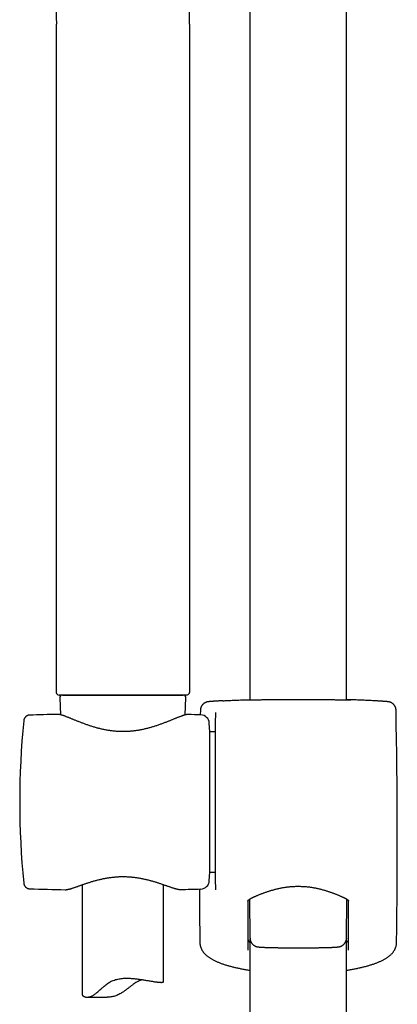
# Model space of a CAD drawing. Header units: millimetres. Extents: x 8 to 641, y 12 to 2274.
# Tile 19 of 32: x 314 to 383, y 1649 to 1830. Entities that reach past the tile are written whole.
import ezdxf

# ---------------------------------------------------------------- set-up
doc = ezdxf.new("R2010")
doc.units = ezdxf.units.MM

msp = doc.modelspace()

# ---------------------------------------------------------------- linework, layer by layer
at = {"color": 7, "linetype": 'Continuous', "lineweight": 30}
for p, q in [((373.94, 1704.76), (373.94, 1861.78)), ((356.14, 1845.09), (356.14, 1704.76)), ((320.49, 1829.37), (320.49, 1706.2)), ((345, 1829.37), (345, 1706.2)), ((321.12, 1705.18), (321.25, 1702.07)), ((321.62, 1705.7), (343.87, 1705.7)), ((344.24, 1702.04), (344.37, 1705.18)), ((347.02, 1702.9), (347.01, 1702.05)), ((349.81, 1702.41), (349.81, 1701.49)), ((315.58, 1702), (315.59, 1702)), ((320.72, 1702.14), (320.72, 1702.14)), ((344.77, 1702.11), (344.75, 1702.11)), ((344.77, 1702.11), (344.77, 1702.11)), ((349.81, 1670.83), (349.81, 1701.44)), ((348.74, 1698.95), (348.66, 1700.53)), ((349.81, 1698.95), (348.74, 1698.95)), ((348.74, 1673.05), (348.74, 1698.95)), ((348.66, 1671.47), (348.74, 1673.05)), ((348.74, 1673.05), (349.81, 1673.05)), ((314.49, 1671.05), (314.49, 1671.04)), ((315.59, 1670), (315.59, 1670)), ((322.11, 1669.82), (322.11, 1669.83)), ((325.24, 1670.73), (325.24, 1650.51)), ((340.24, 1652.87), (340.24, 1670.76)), ((343.38, 1669.85), (343.38, 1669.86)), ((349.81, 1670.8), (349.81, 1669.8)), ((356.18, 1660.88), (356.11, 1668.09)), ((373.91, 1660.88), (373.98, 1668.09)), ((356.14, 1660.74), (356.14, 1163.64)), ((373.94, 1163.64), (373.94, 1660.74)), ((347.01, 1659.47), (347.01, 1659.46)), ((347.01, 1659.46), (347.02, 1659.44)), ((326.17, 1650.02), (329.88, 1650.02))]:
    msp.add_line(p, q, dxfattribs=at)
at = {"color": 7, "linetype": 'Continuous', "lineweight": 30, "flags": 128}
msp.add_lwpolyline([(344.49, 1705.7), (344.49, 1705.7), (344.47, 1705.7), (344.44, 1705.7), (344.41, 1705.7), (344.36, 1705.7), (344.3, 1705.7), (344.22, 1705.7), (344.14, 1705.7), (344.05, 1705.7), (343.94, 1705.7), (343.83, 1705.7), (343.7, 1705.7), (343.57, 1705.7), (343.42, 1705.7), (343.27, 1705.7), (343.1, 1705.7), (342.93, 1705.7), (342.74, 1705.7), (342.55, 1705.7), (342.34, 1705.7), (342.13, 1705.7), (341.91, 1705.7), (341.68, 1705.7), (341.44, 1705.7), (341.19, 1705.7), (340.94, 1705.7), (340.68, 1705.7), (340.41, 1705.7), (340.13, 1705.7), (339.84, 1705.7), (339.55, 1705.7), (339.25, 1705.7), (338.95, 1705.7), (338.64, 1705.7), (338.33, 1705.7), (338.01, 1705.7), (337.68, 1705.7), (337.35, 1705.7), (337.02, 1705.7), (336.68, 1705.7), (336.34, 1705.7), (335.99, 1705.7), (335.64, 1705.7), (335.29, 1705.7), (334.94, 1705.7), (334.58, 1705.7), (334.22, 1705.7), (333.86, 1705.7), (333.5, 1705.7), (333.14, 1705.7), (332.78, 1705.7), (332.42, 1705.7), (332.06, 1705.7), (331.7, 1705.7), (331.34, 1705.7), (330.98, 1705.7), (330.63, 1705.7), (330.27, 1705.7), (329.92, 1705.7), (329.57, 1705.7), (329.23, 1705.7), (328.88, 1705.7), (328.54, 1705.7), (328.21, 1705.7), (327.88, 1705.7), (327.55, 1705.7), (327.23, 1705.7), (326.91, 1705.7), (326.6, 1705.7), (326.3, 1705.7), (326, 1705.7), (325.71, 1705.7), (325.42, 1705.7), (325.14, 1705.7), (324.87, 1705.7), (324.61, 1705.7), (324.35, 1705.7), (324.1, 1705.7), (323.86, 1705.7), (323.63, 1705.7), (323.4, 1705.7), (323.19, 1705.7), (322.98, 1705.7), (322.79, 1705.7), (322.6, 1705.7), (322.42, 1705.7), (322.26, 1705.7), (322.1, 1705.7), (321.95, 1705.7), (321.81, 1705.7), (321.69, 1705.7), (321.57, 1705.7), (321.46, 1705.7), (321.37, 1705.7), (321.28, 1705.7), (321.21, 1705.7), (321.14, 1705.7), (321.09, 1705.7), (321.05, 1705.7), (321.02, 1705.7), (321, 1705.7), (320.99, 1705.7), (320.99, 1705.7)], dxfattribs=at)
at = {"color": 7, "linetype": 'Continuous', "lineweight": 30}
for centre, radius, start, end in [((320.99, 1706.2), 0.5, 180, 270), ((321.62, 1705.2), 0.5, 90, 182.4813), ((343.87, 1705.2), 0.5, 357.5187, 90), ((-876.85, 1679), 1260.14, 359.13807, 1.08672), ((463.74, 1686), 150, 174.2775, 185.7217), ((332.01, 1202.27), 500, 91.2947, 91.8829), ((332.01, 1202.27), 500, 88.2697, 88.5379), ((347.06, 1700.45), 1.6, 3, 88.2697), ((332.01, 2169.73), 500, 268.1173, 268.8649), ((332.01, 2169.73), 500, 271.303, 271.7303), ((1606.94, 1679), 1260.14, 180.41172, 180.86193), ((347.06, 1671.55), 1.6, 271.7303, 357)]:
    msp.add_arc(centre, radius, start, end, dxfattribs=at)
for points, knots in [([(318.25, 1840.34), (318.25, 1840.33), (318.26, 1840.31), (318.29, 1840.28), (318.32, 1840.24), (318.35, 1840.2), (318.37, 1840.17), (318.39, 1840.14), (318.41, 1840.11), (318.43, 1840.08), (318.46, 1840.03), (318.49, 1839.99), (318.52, 1839.94), (318.55, 1839.9), (318.57, 1839.87), (318.59, 1839.83), (318.61, 1839.79), (318.64, 1839.75), (318.66, 1839.72), (318.67, 1839.69), (318.69, 1839.66), (318.71, 1839.62), (318.73, 1839.58), (318.76, 1839.54), (318.78, 1839.49), (318.81, 1839.44), (318.84, 1839.38), (318.87, 1839.33), (318.9, 1839.27), (318.93, 1839.21), (318.97, 1839.14), (319, 1839.07), (319.03, 1839), (319.07, 1838.93), (319.1, 1838.86), (319.14, 1838.78), (319.16, 1838.72), (319.19, 1838.66), (319.22, 1838.6), (319.24, 1838.54), (319.27, 1838.48), (319.28, 1838.44), (319.3, 1838.39), (319.33, 1838.33), (319.36, 1838.26), (319.38, 1838.2), (319.4, 1838.15), (319.42, 1838.08), (319.45, 1838.01), (319.47, 1837.95), (319.5, 1837.89), (319.52, 1837.82), (319.55, 1837.72), (319.59, 1837.62), (319.63, 1837.51), (319.66, 1837.39), (319.7, 1837.27), (319.74, 1837.13), (319.78, 1836.99), (319.82, 1836.86), (319.85, 1836.75), (319.87, 1836.65), (319.9, 1836.55), (319.92, 1836.45), (319.95, 1836.35), (319.97, 1836.23), (320, 1836.12), (320.02, 1836), (320.05, 1835.89), (320.07, 1835.78), (320.09, 1835.69), (320.1, 1835.61), (320.12, 1835.52), (320.14, 1835.41), (320.16, 1835.28), (320.18, 1835.14), (320.2, 1835.01), (320.22, 1834.88), (320.24, 1834.75), (320.26, 1834.61), (320.28, 1834.48), (320.3, 1834.33), (320.31, 1834.18), (320.33, 1834), (320.35, 1833.82), (320.37, 1833.62), (320.39, 1833.4), (320.4, 1833.2), (320.42, 1833.01), (320.42, 1832.87), (320.43, 1832.74), (320.44, 1832.63), (320.44, 1832.52), (320.45, 1832.42), (320.45, 1832.29), (320.46, 1832.12), (320.47, 1831.93), (320.47, 1831.75), (320.48, 1831.59), (320.48, 1831.45), (320.48, 1831.31), (320.48, 1831.21), (320.49, 1831.12), (320.49, 1831.03), (320.49, 1830.93), (320.49, 1830.8), (320.49, 1830.63), (320.49, 1830.44), (320.49, 1830.22), (320.49, 1829.96), (320.5, 1829.68), (320.5, 1829.48), (320.5, 1829.37)], [0, 0, 0, 0, 0.012472, 0.029686, 0.047092, 0.056891, 0.066238, 0.075134, 0.083724, 0.091775, 0.100537, 0.113173, 0.122459, 0.129439, 0.135546, 0.141435, 0.149072, 0.157146, 0.161619, 0.165105, 0.169767, 0.17576, 0.182418, 0.18827, 0.194802, 0.201854, 0.210375, 0.217395, 0.223876, 0.232352, 0.241175, 0.249397, 0.257165, 0.264322, 0.273185, 0.282087, 0.288929, 0.294325, 0.300974, 0.308106, 0.313436, 0.317061, 0.321828, 0.328542, 0.335515, 0.341166, 0.346049, 0.351916, 0.358906, 0.365219, 0.370142, 0.376384, 0.385043, 0.395393, 0.405072, 0.413938, 0.424984, 0.436798, 0.450442, 0.461018, 0.468754, 0.476357, 0.485248, 0.493637, 0.501231, 0.509622, 0.520461, 0.528546, 0.537113, 0.546759, 0.55265, 0.558398, 0.565031, 0.573327, 0.583133, 0.594397, 0.603942, 0.613369, 0.623029, 0.633192, 0.643335, 0.652424, 0.664564, 0.677108, 0.690243, 0.7042, 0.7193, 0.73622, 0.748144, 0.758531, 0.767263, 0.77493, 0.782096, 0.788855, 0.797193, 0.809557, 0.823446, 0.836058, 0.847337, 0.85733, 0.866353, 0.874459, 0.879587, 0.884799, 0.89193, 0.901136, 0.912418, 0.925778, 0.941215, 0.958731, 0.978326, 1, 1, 1, 1]), ([(345, 1829.37), (345, 1829.48), (345, 1829.7), (345, 1829.99), (345, 1830.24), (345, 1830.45), (345, 1830.6), (345, 1830.71), (345, 1830.81), (345, 1830.95), (345.01, 1831.18), (345.01, 1831.46), (345.02, 1831.74), (345.03, 1831.98), (345.04, 1832.21), (345.05, 1832.45), (345.06, 1832.69), (345.07, 1832.92), (345.08, 1833.12), (345.1, 1833.31), (345.11, 1833.46), (345.12, 1833.61), (345.14, 1833.76), (345.15, 1833.93), (345.17, 1834.11), (345.19, 1834.27), (345.21, 1834.41), (345.22, 1834.52), (345.23, 1834.62), (345.25, 1834.72), (345.26, 1834.82), (345.28, 1834.93), (345.3, 1835.07), (345.32, 1835.22), (345.35, 1835.37), (345.37, 1835.51), (345.4, 1835.65), (345.42, 1835.78), (345.45, 1835.9), (345.47, 1836.02), (345.5, 1836.15), (345.54, 1836.31), (345.57, 1836.46), (345.61, 1836.61), (345.64, 1836.75), (345.68, 1836.87), (345.71, 1836.98), (345.74, 1837.1), (345.77, 1837.2), (345.8, 1837.31), (345.84, 1837.43), (345.88, 1837.55), (345.92, 1837.66), (345.95, 1837.75), (345.98, 1837.85), (346.02, 1837.97), (346.07, 1838.09), (346.12, 1838.21), (346.16, 1838.32), (346.21, 1838.44), (346.25, 1838.55), (346.29, 1838.64), (346.33, 1838.72), (346.37, 1838.81), (346.4, 1838.88), (346.43, 1838.94), (346.46, 1839.01), (346.49, 1839.07), (346.52, 1839.13), (346.55, 1839.19), (346.58, 1839.25), (346.62, 1839.33), (346.66, 1839.4), (346.7, 1839.47), (346.74, 1839.55), (346.78, 1839.61), (346.81, 1839.67), (346.84, 1839.73), (346.87, 1839.78), (346.9, 1839.82), (346.93, 1839.87), (346.96, 1839.93), (346.99, 1839.97), (347.02, 1840.01), (347.04, 1840.05), (347.08, 1840.1), (347.11, 1840.15), (347.14, 1840.19), (347.17, 1840.23), (347.19, 1840.26), (347.21, 1840.29), (347.23, 1840.32), (347.24, 1840.33), (347.25, 1840.34)], [0, 0, 0, 0, 0.0233, 0.043633, 0.061, 0.075401, 0.086837, 0.092479, 0.096964, 0.107026, 0.122821, 0.145096, 0.164683, 0.180643, 0.195955, 0.212278, 0.23095, 0.246783, 0.260679, 0.273203, 0.285848, 0.294355, 0.304675, 0.317241, 0.330834, 0.343383, 0.35294, 0.360765, 0.367914, 0.375027, 0.382098, 0.389041, 0.399985, 0.412366, 0.424375, 0.433633, 0.444198, 0.455009, 0.463721, 0.4719, 0.483069, 0.495531, 0.508736, 0.519964, 0.531699, 0.541122, 0.549819, 0.561231, 0.568876, 0.576801, 0.588875, 0.60016, 0.609208, 0.616824, 0.624998, 0.636613, 0.649234, 0.659347, 0.670426, 0.68358, 0.694254, 0.703138, 0.712522, 0.721761, 0.729755, 0.736113, 0.744276, 0.752376, 0.757608, 0.763999, 0.773897, 0.783505, 0.791476, 0.801816, 0.813292, 0.82353, 0.831261, 0.84031, 0.849757, 0.856034, 0.865379, 0.877414, 0.886497, 0.893567, 0.901328, 0.913822, 0.926878, 0.939273, 0.951088, 0.962723, 0.974456, 0.987621, 1, 1, 1, 1]), ([(351.13, 1704.65), (351.09, 1704.65), (350.98, 1704.64), (350.8, 1704.63), (350.6, 1704.62), (350.4, 1704.61), (350.22, 1704.6), (350.04, 1704.59), (349.87, 1704.58), (349.71, 1704.57), (349.56, 1704.56), (349.42, 1704.55), (349.29, 1704.54), (349.16, 1704.53), (349.05, 1704.52), (348.94, 1704.51), (348.84, 1704.51), (348.75, 1704.5), (348.66, 1704.49), (348.58, 1704.48), (348.51, 1704.47), (348.45, 1704.47), (348.4, 1704.46), (348.37, 1704.45), (348.33, 1704.45), (348.29, 1704.44), (348.25, 1704.43), (348.21, 1704.42), (348.17, 1704.4), (348.12, 1704.39), (348.06, 1704.37), (348, 1704.35), (347.94, 1704.32), (347.86, 1704.28), (347.78, 1704.23), (347.7, 1704.18), (347.62, 1704.12), (347.53, 1704.05), (347.45, 1703.97), (347.38, 1703.88), (347.31, 1703.79), (347.24, 1703.69), (347.19, 1703.58), (347.14, 1703.47), (347.1, 1703.36), (347.06, 1703.24), (347.04, 1703.12), (347.02, 1703), (347.02, 1702.93), (347.02, 1702.9)], [0, 0, 0, 0, 0.018884, 0.055545, 0.092068, 0.128422, 0.164695, 0.201458, 0.238225, 0.275024, 0.3119, 0.348904, 0.386052, 0.423177, 0.460677, 0.498534, 0.536795, 0.575655, 0.615324, 0.658209, 0.707764, 0.732734, 0.749682, 0.763806, 0.775029, 0.784987, 0.793558, 0.801267, 0.80844, 0.815363, 0.822258, 0.829314, 0.836764, 0.844789, 0.853483, 0.862815, 0.872648, 0.882827, 0.893225, 0.903763, 0.91439, 0.925077, 0.935804, 0.946559, 0.957334, 0.968124, 0.98008, 0.9919, 1, 1, 1, 1]), ([(351.14, 1704.65), (351.15, 1704.65), (351.29, 1704.66), (351.58, 1704.67), (351.99, 1704.7), (352.42, 1704.72), (352.88, 1704.74), (353.35, 1704.76), (353.86, 1704.78), (354.39, 1704.8), (354.94, 1704.82), (355.5, 1704.84), (355.9, 1704.85), (356.12, 1704.86), (356.14, 1704.86)], [0, 0, 0, 0, 0.014253, 0.112821, 0.20885, 0.304963, 0.401075, 0.497104, 0.595918, 0.694821, 0.793725, 0.892539, 0.988816, 1, 1, 1, 1]), ([(355.7, 1704.76), (355.67, 1704.76), (355.62, 1704.76), (355.54, 1704.76), (355.48, 1704.76), (355.42, 1704.76), (355.38, 1704.76), (355.35, 1704.76), (355.34, 1704.76), (355.33, 1704.76), (355.33, 1704.76), (355.33, 1704.76)], [0, 0, 0, 0, 0.129828, 0.267991, 0.4046, 0.540073, 0.673619, 0.787873, 0.889735, 0.974602, 1, 1, 1, 1]), ([(355.61, 1704.8), (355.62, 1704.8), (355.67, 1704.8), (355.79, 1704.81), (355.96, 1704.82), (356.09, 1704.82), (356.14, 1704.82)], [0, 0, 0, 0, 0.036801, 0.39477, 0.753314, 1, 1, 1, 1]), ([(365.04, 1704.84), (364.87, 1704.84), (364.53, 1704.84), (364, 1704.84), (363.46, 1704.84), (362.92, 1704.84), (362.39, 1704.83), (361.86, 1704.83), (361.35, 1704.83), (360.84, 1704.82), (360.35, 1704.82), (359.88, 1704.81), (359.42, 1704.81), (358.98, 1704.8), (358.55, 1704.8), (358.15, 1704.79), (357.77, 1704.79), (357.41, 1704.78), (357.08, 1704.78), (356.77, 1704.77), (356.49, 1704.77), (356.24, 1704.77), (356.01, 1704.76), (355.83, 1704.76), (355.73, 1704.76), (355.69, 1704.76)], [0, 0, 0, 0, 0.041588, 0.083176, 0.12726, 0.1714826, 0.2157758, 0.2600689, 0.3042914, 0.3483752, 0.3924369, 0.4366373, 0.4809083, 0.5251792, 0.5693793, 0.6134408, 0.6574669, 0.7016318, 0.7458674, 0.7901028, 0.8342673, 0.8782931, 0.9223037, 0.9664533, 1, 1, 1, 1]), ([(374.39, 1704.76), (374.35, 1704.76), (374.26, 1704.76), (374.08, 1704.76), (373.85, 1704.77), (373.6, 1704.77), (373.32, 1704.77), (373.01, 1704.78), (372.67, 1704.78), (372.32, 1704.79), (371.94, 1704.79), (371.54, 1704.8), (371.11, 1704.8), (370.67, 1704.81), (370.21, 1704.81), (369.74, 1704.82), (369.25, 1704.82), (368.74, 1704.83), (368.23, 1704.83), (367.7, 1704.83), (367.16, 1704.84), (366.62, 1704.84), (366.09, 1704.84), (365.56, 1704.84), (365.22, 1704.84), (365.04, 1704.84)], [0, 0, 0, 0, 0.0297626, 0.074085, 0.1182679, 0.1624661, 0.2068036, 0.2512122, 0.2956209, 0.3399588, 0.3841573, 0.4283913, 0.4727645, 0.5172087, 0.561653, 0.6060265, 0.6502607, 0.6945172, 0.7389128, 0.7833794, 0.827846, 0.8722418, 0.9164983, 0.9582492, 1, 1, 1, 1]), ([(378.95, 1704.65), (378.93, 1704.65), (378.79, 1704.66), (378.51, 1704.67), (378.1, 1704.7), (377.67, 1704.72), (377.21, 1704.74), (376.73, 1704.76), (376.23, 1704.78), (375.7, 1704.8), (375.15, 1704.82), (374.59, 1704.84), (374.18, 1704.85), (373.97, 1704.86), (373.94, 1704.86)], [0, 0, 0, 0, 0.0136402, 0.1122697, 0.2083584, 0.3045303, 0.4007023, 0.4967913, 0.5956663, 0.6946314, 0.7935968, 0.892472, 0.9888087, 1, 1, 1, 1]), ([(373.94, 1704.82), (374, 1704.82), (374.13, 1704.82), (374.3, 1704.81), (374.42, 1704.8), (374.47, 1704.8), (374.47, 1704.8)], [0, 0, 0, 0, 0.250202, 0.613857, 0.976928, 1, 1, 1, 1]), ([(374.76, 1704.76), (374.76, 1704.76), (374.76, 1704.76), (374.75, 1704.76), (374.74, 1704.76), (374.72, 1704.76), (374.68, 1704.76), (374.64, 1704.76), (374.58, 1704.76), (374.51, 1704.76), (374.45, 1704.76), (374.4, 1704.76), (374.38, 1704.76)], [0, 0, 0, 0, 0.013019, 0.085498, 0.173778, 0.277124, 0.392616, 0.516411, 0.645095, 0.776261, 0.908683, 1, 1, 1, 1]), ([(383.07, 1702.9), (383.07, 1702.92), (383.07, 1702.98), (383.05, 1703.08), (383.03, 1703.2), (383, 1703.32), (382.97, 1703.44), (382.92, 1703.54), (382.87, 1703.65), (382.81, 1703.75), (382.74, 1703.84), (382.67, 1703.92), (382.6, 1704), (382.52, 1704.08), (382.44, 1704.14), (382.36, 1704.2), (382.28, 1704.25), (382.21, 1704.29), (382.14, 1704.32), (382.08, 1704.35), (382.02, 1704.37), (381.97, 1704.39), (381.92, 1704.41), (381.88, 1704.42), (381.84, 1704.43), (381.8, 1704.44), (381.77, 1704.44), (381.73, 1704.45), (381.7, 1704.46), (381.66, 1704.46), (381.62, 1704.47), (381.57, 1704.47), (381.5, 1704.48), (381.42, 1704.49), (381.34, 1704.5), (381.25, 1704.51), (381.14, 1704.51), (381.03, 1704.52), (380.91, 1704.53), (380.79, 1704.54), (380.65, 1704.55), (380.51, 1704.56), (380.36, 1704.57), (380.19, 1704.58), (380.02, 1704.59), (379.85, 1704.6), (379.66, 1704.61), (379.46, 1704.62), (379.26, 1704.63), (379.09, 1704.64), (378.99, 1704.65), (378.96, 1704.65)], [0, 0, 0, 0, 0.005525, 0.016756, 0.027853, 0.03882, 0.049657, 0.060363, 0.070935, 0.081369, 0.091654, 0.101777, 0.111718, 0.121443, 0.130903, 0.140025, 0.148718, 0.156895, 0.164525, 0.17166, 0.178432, 0.185023, 0.191646, 0.198467, 0.205715, 0.213657, 0.222606, 0.232948, 0.244669, 0.259843, 0.278902, 0.304495, 0.34358, 0.385666, 0.425718, 0.463263, 0.503068, 0.5421, 0.580423, 0.618225, 0.655555, 0.692413, 0.729395, 0.766222, 0.802977, 0.839709, 0.876457, 0.913265, 0.949643, 0.986144, 1, 1, 1, 1]), ([(349.81, 1702.47), (349.81, 1702.46), (349.81, 1702.45), (349.81, 1702.42), (349.81, 1702.41)], [0, 0, 0, 0, 0.498121, 1, 1, 1, 1]), ([(315.59, 1702), (315.55, 1702), (315.48, 1702), (315.39, 1701.98), (315.33, 1701.97), (315.29, 1701.96), (315.26, 1701.95), (315.23, 1701.94), (315.2, 1701.93), (315.18, 1701.92), (315.16, 1701.91), (315.14, 1701.9), (315.1, 1701.88), (315.06, 1701.86), (315, 1701.82), (314.94, 1701.78), (314.86, 1701.72), (314.78, 1701.63), (314.71, 1701.55), (314.66, 1701.48), (314.63, 1701.42), (314.6, 1701.35), (314.56, 1701.27), (314.53, 1701.18), (314.51, 1701.07), (314.5, 1701), (314.49, 1700.96)], [0, 0, 0, 0, 0.071575, 0.127211, 0.166397, 0.19073, 0.207259, 0.223148, 0.238389, 0.252976, 0.266902, 0.280161, 0.29275, 0.332015, 0.363747, 0.403188, 0.455159, 0.519602, 0.596145, 0.632244, 0.670217, 0.714902, 0.770379, 0.836532, 0.913159, 1, 1, 1, 1]), ([(344.74, 1702.11), (344.73, 1702.11), (344.68, 1702.11), (344.6, 1702.11), (344.48, 1702.09), (344.34, 1702.07), (344.2, 1702.03), (344.05, 1701.99), (343.9, 1701.95), (343.74, 1701.9), (343.59, 1701.84), (343.42, 1701.78), (343.25, 1701.72), (343.07, 1701.65), (342.89, 1701.58), (342.7, 1701.5), (342.5, 1701.42), (342.29, 1701.34), (342.07, 1701.25), (341.85, 1701.16), (341.62, 1701.07), (341.39, 1700.97), (341.14, 1700.87), (340.89, 1700.77), (340.63, 1700.67), (340.37, 1700.57), (340.09, 1700.47), (339.81, 1700.37), (339.53, 1700.26), (339.24, 1700.16), (338.94, 1700.06), (338.65, 1699.96), (338.34, 1699.87), (338.04, 1699.78), (337.74, 1699.69), (337.43, 1699.61), (337.12, 1699.53), (336.8, 1699.45), (336.49, 1699.38), (336.18, 1699.31), (335.87, 1699.25), (335.56, 1699.2), (335.24, 1699.15), (334.93, 1699.1), (334.62, 1699.07), (334.31, 1699.03), (334, 1699.01), (333.69, 1698.99), (333.39, 1698.97), (333.08, 1698.96), (332.77, 1698.96), (332.47, 1698.96), (332.16, 1698.97), (331.86, 1698.99), (331.55, 1699.01), (331.24, 1699.03), (330.94, 1699.07), (330.63, 1699.1), (330.32, 1699.15), (330.02, 1699.19), (329.71, 1699.25), (329.4, 1699.31), (329.1, 1699.37), (328.79, 1699.44), (328.49, 1699.51), (328.18, 1699.59), (327.88, 1699.67), (327.57, 1699.76), (327.27, 1699.85), (326.97, 1699.94), (326.68, 1700.04), (326.38, 1700.14), (326.09, 1700.24), (325.81, 1700.34), (325.53, 1700.44), (325.25, 1700.55), (324.98, 1700.65), (324.72, 1700.75), (324.46, 1700.85), (324.21, 1700.95), (323.97, 1701.05), (323.73, 1701.15), (323.5, 1701.24), (323.28, 1701.33), (323.07, 1701.42), (322.87, 1701.5), (322.67, 1701.58), (322.48, 1701.65), (322.3, 1701.72), (322.13, 1701.79), (321.97, 1701.85), (321.81, 1701.91), (321.66, 1701.96), (321.51, 1702), (321.36, 1702.05), (321.22, 1702.08), (321.08, 1702.11), (320.95, 1702.13), (320.83, 1702.15), (320.76, 1702.15), (320.72, 1702.15)], [0, 0, 0, 0, 0.002878, 0.011486, 0.021651, 0.03308, 0.04521, 0.056768, 0.067761, 0.078329, 0.089075, 0.099609, 0.110077, 0.120522, 0.130978, 0.141446, 0.151882, 0.162421, 0.172973, 0.183547, 0.194152, 0.204791, 0.215469, 0.226186, 0.236945, 0.247744, 0.25858, 0.26943, 0.28031, 0.291118, 0.30185, 0.312505, 0.32308, 0.333575, 0.34399, 0.354327, 0.364586, 0.374773, 0.384873, 0.394812, 0.404603, 0.414283, 0.423868, 0.433373, 0.442811, 0.452114, 0.461364, 0.470632, 0.47987, 0.489038, 0.498104, 0.507067, 0.516159, 0.525265, 0.534398, 0.543574, 0.552807, 0.562109, 0.571455, 0.580881, 0.590433, 0.600086, 0.609817, 0.619597, 0.629453, 0.63948, 0.649632, 0.659903, 0.670284, 0.680767, 0.691339, 0.701987, 0.712696, 0.723451, 0.734234, 0.745034, 0.755849, 0.766648, 0.777474, 0.788309, 0.799131, 0.809925, 0.820678, 0.83138, 0.842021, 0.852598, 0.863109, 0.873616, 0.883895, 0.894242, 0.904657, 0.915146, 0.925726, 0.936426, 0.947297, 0.958423, 0.969927, 0.981935, 0.991755, 1, 1, 1, 1]), ([(322.11, 1669.82), (322.14, 1669.82), (322.21, 1669.82), (322.32, 1669.83), (322.46, 1669.85), (322.6, 1669.88), (322.76, 1669.91), (322.91, 1669.95), (323.07, 1669.99), (323.23, 1670.04), (323.4, 1670.09), (323.57, 1670.15), (323.75, 1670.21), (323.94, 1670.27), (324.13, 1670.34), (324.33, 1670.41), (324.54, 1670.48), (324.75, 1670.56), (324.98, 1670.64), (325.21, 1670.72), (325.44, 1670.8), (325.69, 1670.88), (325.93, 1670.97), (326.19, 1671.05), (326.45, 1671.14), (326.72, 1671.22), (326.99, 1671.31), (327.27, 1671.39), (327.55, 1671.47), (327.83, 1671.55), (328.12, 1671.62), (328.41, 1671.69), (328.7, 1671.76), (328.99, 1671.83), (329.28, 1671.89), (329.57, 1671.94), (329.86, 1671.99), (330.16, 1672.04), (330.45, 1672.08), (330.75, 1672.12), (331.04, 1672.15), (331.34, 1672.18), (331.64, 1672.21), (331.93, 1672.22), (332.23, 1672.24), (332.52, 1672.24), (332.8, 1672.25), (333.09, 1672.24), (333.38, 1672.23), (333.67, 1672.22), (333.96, 1672.2), (334.25, 1672.18), (334.55, 1672.15), (334.84, 1672.12), (335.13, 1672.08), (335.43, 1672.04), (335.71, 1671.99), (336, 1671.94), (336.29, 1671.88), (336.57, 1671.82), (336.86, 1671.76), (337.14, 1671.69), (337.43, 1671.62), (337.71, 1671.55), (337.99, 1671.47), (338.26, 1671.39), (338.54, 1671.31), (338.81, 1671.23), (339.07, 1671.15), (339.33, 1671.06), (339.58, 1670.98), (339.83, 1670.9), (340.08, 1670.81), (340.31, 1670.73), (340.54, 1670.65), (340.77, 1670.57), (340.98, 1670.5), (341.19, 1670.43), (341.39, 1670.36), (341.58, 1670.29), (341.77, 1670.23), (341.95, 1670.17), (342.12, 1670.11), (342.28, 1670.06), (342.44, 1670.02), (342.59, 1669.98), (342.74, 1669.94), (342.89, 1669.91), (343.03, 1669.88), (343.17, 1669.86), (343.28, 1669.85), (343.34, 1669.86), (343.36, 1669.86)], [0, 0, 0, 0, 0.007926, 0.018982, 0.031359, 0.044716, 0.057633, 0.070111, 0.082267, 0.094223, 0.105902, 0.117632, 0.129274, 0.140819, 0.152256, 0.163693, 0.175297, 0.186914, 0.198545, 0.210189, 0.22184, 0.23349, 0.245129, 0.256747, 0.268333, 0.279916, 0.291429, 0.302901, 0.314315, 0.325657, 0.336913, 0.34807, 0.359117, 0.370046, 0.38085, 0.391518, 0.401971, 0.412314, 0.422659, 0.432982, 0.443265, 0.453492, 0.463645, 0.473713, 0.483681, 0.493538, 0.503277, 0.512932, 0.52263, 0.532454, 0.542395, 0.552441, 0.562577, 0.572789, 0.583059, 0.593368, 0.603696, 0.61402, 0.624333, 0.634854, 0.64559, 0.656464, 0.667467, 0.678589, 0.689814, 0.701129, 0.712517, 0.723958, 0.735435, 0.746944, 0.75855, 0.770167, 0.781824, 0.793505, 0.805197, 0.816886, 0.828561, 0.840213, 0.85184, 0.863445, 0.874986, 0.886427, 0.897955, 0.909575, 0.921302, 0.933166, 0.945215, 0.957529, 0.970222, 0.983424, 0.994819, 1, 1, 1, 1]), ([(314.49, 1671.04), (314.5, 1671), (314.51, 1670.93), (314.53, 1670.81), (314.57, 1670.71), (314.61, 1670.61), (314.67, 1670.52), (314.72, 1670.44), (314.77, 1670.38), (314.81, 1670.34), (314.85, 1670.3), (314.89, 1670.26), (314.93, 1670.23), (314.99, 1670.18), (315.06, 1670.14), (315.12, 1670.11), (315.18, 1670.08), (315.23, 1670.06), (315.29, 1670.04), (315.38, 1670.02), (315.47, 1670), (315.55, 1670), (315.59, 1670)], [0, 0, 0, 0, 0.092196, 0.172946, 0.243178, 0.310328, 0.372631, 0.426128, 0.470659, 0.506135, 0.532534, 0.556367, 0.587171, 0.624996, 0.669766, 0.721351, 0.741277, 0.771066, 0.812031, 0.86401, 0.926767, 1, 1, 1, 1]), ([(355.77, 1667.7), (355.77, 1667.71), (355.77, 1667.72), (355.77, 1667.73), (355.78, 1667.75), (355.79, 1667.78), (355.81, 1667.81), (355.84, 1667.85), (355.87, 1667.89), (355.91, 1667.94), (355.97, 1667.98), (356.03, 1668.03), (356.1, 1668.08), (356.17, 1668.13), (356.25, 1668.17), (356.34, 1668.22), (356.44, 1668.28), (356.55, 1668.33), (356.67, 1668.39), (356.8, 1668.45), (356.94, 1668.51), (357.09, 1668.58), (357.26, 1668.65), (357.43, 1668.73), (357.62, 1668.81), (357.82, 1668.89), (358.02, 1668.97), (358.23, 1669.06), (358.45, 1669.14), (358.68, 1669.23), (358.91, 1669.31), (359.15, 1669.4), (359.39, 1669.48), (359.64, 1669.56), (359.89, 1669.64), (360.15, 1669.72), (360.42, 1669.79), (360.68, 1669.87), (360.95, 1669.94), (361.22, 1670), (361.5, 1670.06), (361.77, 1670.12), (362.05, 1670.18), (362.33, 1670.23), (362.61, 1670.27), (362.89, 1670.31), (363.17, 1670.35), (363.45, 1670.38), (363.73, 1670.4), (364.01, 1670.42), (364.3, 1670.44), (364.58, 1670.45), (364.86, 1670.46), (365.14, 1670.46), (365.42, 1670.45), (365.7, 1670.44), (365.98, 1670.43), (366.26, 1670.41), (366.54, 1670.39), (366.82, 1670.36), (367.1, 1670.33), (367.37, 1670.29), (367.65, 1670.24), (367.93, 1670.2), (368.2, 1670.15), (368.47, 1670.09), (368.74, 1670.03), (369.01, 1669.97), (369.28, 1669.9), (369.54, 1669.83), (369.8, 1669.76), (370.06, 1669.68), (370.32, 1669.6), (370.57, 1669.52), (370.81, 1669.44), (371.05, 1669.36), (371.29, 1669.27), (371.52, 1669.19), (371.74, 1669.1), (371.95, 1669.02), (372.16, 1668.93), (372.36, 1668.85), (372.56, 1668.77), (372.74, 1668.69), (372.92, 1668.61), (373.08, 1668.54), (373.23, 1668.47), (373.36, 1668.41), (373.49, 1668.35), (373.61, 1668.3), (373.71, 1668.24), (373.81, 1668.19), (373.9, 1668.14), (373.97, 1668.09), (374.04, 1668.05), (374.1, 1668), (374.16, 1667.95), (374.2, 1667.91), (374.24, 1667.86), (374.27, 1667.83), (374.29, 1667.79), (374.3, 1667.77), (374.31, 1667.74), (374.32, 1667.72), (374.32, 1667.71), (374.32, 1667.7), (374.32, 1667.7)], [0, 0, 0, 0, 0.004273, 0.019808, 0.030267, 0.040776, 0.050189, 0.060175, 0.069699, 0.078993, 0.0882, 0.097401, 0.106629, 0.11468, 0.123186, 0.131755, 0.140428, 0.149228, 0.158161, 0.167223, 0.176402, 0.185665, 0.19544, 0.205711, 0.216072, 0.226501, 0.23697, 0.24745, 0.257901, 0.268296, 0.278677, 0.289152, 0.299586, 0.309975, 0.320315, 0.330604, 0.340838, 0.351008, 0.361049, 0.371023, 0.380936, 0.390775, 0.400531, 0.410192, 0.419751, 0.429201, 0.438609, 0.447951, 0.457222, 0.466439, 0.475623, 0.484791, 0.493962, 0.503143, 0.512275, 0.521379, 0.530486, 0.539608, 0.548763, 0.557969, 0.567244, 0.576606, 0.58606, 0.595505, 0.60506, 0.61472, 0.624473, 0.634308, 0.64421, 0.654163, 0.664168, 0.674281, 0.684495, 0.694802, 0.705177, 0.715593, 0.726022, 0.736427, 0.746836, 0.7573, 0.767787, 0.778277, 0.78875, 0.79919, 0.809583, 0.819933, 0.828729, 0.83797, 0.847109, 0.85613, 0.865026, 0.873798, 0.882461, 0.891045, 0.899615, 0.908428, 0.917731, 0.927018, 0.936307, 0.945633, 0.955061, 0.96471, 0.974784, 0.985592, 0.999642, 1, 1, 1, 1]), ([(355.77, 1667.7), (355.77, 1666.41), (355.77, 1663.41), (355.77, 1660.41), (355.77, 1658.71)], [0, 0, 0, 0, 0.429699, 1, 1, 1, 1]), ([(374.32, 1658.71), (374.32, 1660.41), (374.32, 1663.41), (374.32, 1666.41), (374.32, 1667.7)], [0, 0, 0, 0, 0.570301, 1, 1, 1, 1]), ([(355.77, 1660.76), (355.77, 1660.71), (355.78, 1660.62), (355.83, 1660.49), (355.9, 1660.35), (356.01, 1660.23), (356.1, 1660.14), (356.14, 1660.1)], [0, 0, 0, 0, 0.2051, 0.4102, 0.610847, 0.812124, 1, 1, 1, 1]), ([(356.18, 1660.88), (356.18, 1660.88), (356.18, 1660.82), (356.19, 1660.7), (356.21, 1660.55), (356.24, 1660.47), (356.25, 1660.44)], [0, 0, 0, 0, 0.001557, 0.4019051, 0.8035299, 1, 1, 1, 1]), ([(373.91, 1660.88), (373.91, 1660.88), (373.91, 1660.84), (373.91, 1660.75), (373.89, 1660.62), (373.87, 1660.51), (373.85, 1660.46), (373.84, 1660.44)], [0, 0, 0, 0, 0.001562, 0.298853, 0.596143, 0.902071, 1, 1, 1, 1]), ([(373.94, 1660.1), (373.95, 1660.1), (374, 1660.15), (374.08, 1660.23), (374.19, 1660.36), (374.26, 1660.49), (374.31, 1660.62), (374.32, 1660.71), (374.32, 1660.76)], [0, 0, 0, 0, 0.011261, 0.204385, 0.397511, 0.590361, 0.795181, 1, 1, 1, 1]), ([(346.94, 1660.04), (346.94, 1660.04), (346.94, 1659.98), (346.94, 1659.87), (346.96, 1659.71), (346.98, 1659.58), (347, 1659.5), (347.01, 1659.47)], [0, 0, 0, 0, 0.009567, 0.28908, 0.5685, 0.848725, 1, 1, 1, 1]), ([(346.94, 1660.04), (346.94, 1660.04), (346.94, 1660.04), (346.94, 1660.04), (346.94, 1660.04)], [0, 0, 0, 0, 0.06666, 1, 1, 1, 1]), ([(347.03, 1659.4), (347.03, 1659.39), (347.04, 1659.33), (347.08, 1659.22), (347.14, 1659.07), (347.2, 1658.91), (347.28, 1658.77), (347.36, 1658.62), (347.45, 1658.48), (347.55, 1658.33), (347.67, 1658.19), (347.79, 1658.05), (347.93, 1657.91), (348.07, 1657.78), (348.23, 1657.64), (348.4, 1657.5), (348.59, 1657.37), (348.78, 1657.24), (348.97, 1657.12), (349.17, 1657.01), (349.39, 1656.89), (349.62, 1656.77), (349.86, 1656.65), (350.11, 1656.54), (350.36, 1656.44), (350.62, 1656.34), (350.88, 1656.24), (351.14, 1656.14), (351.42, 1656.05), (351.7, 1655.96), (351.99, 1655.87), (352.29, 1655.79), (352.59, 1655.71), (352.89, 1655.63), (353.2, 1655.55), (353.52, 1655.48), (353.84, 1655.4), (354.16, 1655.33), (354.49, 1655.27), (354.83, 1655.2), (355.17, 1655.14), (355.52, 1655.08), (355.84, 1655.03), (356.05, 1654.99), (356.14, 1654.98)], [0, 0, 0, 0, 0.003305, 0.02144, 0.039822, 0.058521, 0.077614, 0.09713, 0.116888, 0.137755, 0.159259, 0.181499, 0.204557, 0.228495, 0.253346, 0.2791, 0.305692, 0.333008, 0.357497, 0.383019, 0.411055, 0.438966, 0.466643, 0.494023, 0.521073, 0.547777, 0.574126, 0.600139, 0.626367, 0.652641, 0.678758, 0.704713, 0.730499, 0.756108, 0.781529, 0.806753, 0.831763, 0.856767, 0.881772, 0.906663, 0.931464, 0.956197, 0.980886, 1, 1, 1, 1]), ([(356.24, 1660.44), (356.25, 1660.41), (356.27, 1660.34), (356.32, 1660.24), (356.37, 1660.14), (356.43, 1660.04), (356.49, 1659.94), (356.56, 1659.85), (356.64, 1659.77), (356.71, 1659.7), (356.79, 1659.63), (356.87, 1659.57), (356.95, 1659.52), (357.03, 1659.48), (357.1, 1659.44), (357.17, 1659.41), (357.23, 1659.39), (357.29, 1659.37), (357.35, 1659.35), (357.4, 1659.34), (357.45, 1659.32), (357.5, 1659.31), (357.55, 1659.3), (357.61, 1659.29), (357.67, 1659.28), (357.75, 1659.27), (357.84, 1659.26), (357.95, 1659.25), (358.06, 1659.24), (358.18, 1659.24), (358.3, 1659.23), (358.44, 1659.22), (358.57, 1659.21), (358.72, 1659.21), (358.87, 1659.2), (359.03, 1659.2), (359.19, 1659.19), (359.37, 1659.18), (359.55, 1659.18), (359.73, 1659.17), (359.93, 1659.17), (360.13, 1659.16), (360.33, 1659.16), (360.55, 1659.16), (360.76, 1659.15), (360.99, 1659.15), (361.22, 1659.14), (361.45, 1659.14), (361.69, 1659.14), (361.93, 1659.13), (362.18, 1659.13), (362.43, 1659.13), (362.68, 1659.13), (362.94, 1659.12), (363.2, 1659.12), (363.46, 1659.12), (363.73, 1659.12), (363.99, 1659.12), (364.26, 1659.12), (364.53, 1659.12), (364.8, 1659.12), (365.07, 1659.12), (365.34, 1659.12), (365.61, 1659.12), (365.87, 1659.12), (366.14, 1659.12), (366.41, 1659.12), (366.67, 1659.12), (366.93, 1659.12), (367.19, 1659.13), (367.45, 1659.13), (367.7, 1659.13), (367.95, 1659.13), (368.2, 1659.14), (368.44, 1659.14), (368.68, 1659.14), (368.91, 1659.14), (369.14, 1659.15), (369.36, 1659.15), (369.58, 1659.16), (369.79, 1659.16), (369.99, 1659.17), (370.19, 1659.17), (370.38, 1659.17), (370.57, 1659.18), (370.74, 1659.19), (370.92, 1659.19), (371.08, 1659.2), (371.24, 1659.2), (371.38, 1659.21), (371.53, 1659.21), (371.66, 1659.22), (371.79, 1659.23), (371.91, 1659.24), (372.02, 1659.24), (372.13, 1659.25), (372.25, 1659.26), (372.35, 1659.27), (372.44, 1659.29), (372.51, 1659.3), (372.57, 1659.31), (372.62, 1659.32), (372.68, 1659.33), (372.73, 1659.35), (372.79, 1659.36), (372.85, 1659.39), (372.92, 1659.41), (372.99, 1659.44), (373.06, 1659.48), (373.14, 1659.52), (373.22, 1659.58), (373.3, 1659.64), (373.39, 1659.71), (373.47, 1659.79), (373.54, 1659.87), (373.62, 1659.97), (373.68, 1660.06), (373.74, 1660.17), (373.79, 1660.28), (373.82, 1660.37), (373.84, 1660.42), (373.84, 1660.44)], [0, 0, 0, 0, 0.003554, 0.008276, 0.012942, 0.017551, 0.022099, 0.026581, 0.03099, 0.035312, 0.03953, 0.043619, 0.047554, 0.051315, 0.054903, 0.058348, 0.061706, 0.065051, 0.068459, 0.072014, 0.075831, 0.080047, 0.084841, 0.090466, 0.097336, 0.106259, 0.119462, 0.13252, 0.144619, 0.156048, 0.168133, 0.179761, 0.19111, 0.202277, 0.213319, 0.224271, 0.235153, 0.245982, 0.256769, 0.267522, 0.278247, 0.288948, 0.299629, 0.310294, 0.320943, 0.331579, 0.342204, 0.352819, 0.363425, 0.374023, 0.384615, 0.3952, 0.405779, 0.416354, 0.426924, 0.437491, 0.448054, 0.458616, 0.469175, 0.479732, 0.490288, 0.500844, 0.5114, 0.521956, 0.532513, 0.54307, 0.55363, 0.564191, 0.574755, 0.585323, 0.595893, 0.606469, 0.617048, 0.627634, 0.638225, 0.648823, 0.659429, 0.670043, 0.680667, 0.691301, 0.701948, 0.712608, 0.723284, 0.733978, 0.744693, 0.755434, 0.766204, 0.77701, 0.78786, 0.798767, 0.809746, 0.82082, 0.832024, 0.843414, 0.855082, 0.867203, 0.880152, 0.895018, 0.906366, 0.91267, 0.918131, 0.922822, 0.926975, 0.93077, 0.93435, 0.937836, 0.941316, 0.944863, 0.948558, 0.952449, 0.95655, 0.960838, 0.965269, 0.969799, 0.974394, 0.979031, 0.983694, 0.988375, 0.993068, 0.997768, 1, 1, 1, 1]), ([(373.94, 1654.98), (374.02, 1654.99), (374.22, 1655.02), (374.53, 1655.07), (374.88, 1655.13), (375.22, 1655.2), (375.56, 1655.26), (375.89, 1655.33), (376.22, 1655.4), (376.54, 1655.47), (376.85, 1655.54), (377.16, 1655.62), (377.46, 1655.69), (377.76, 1655.78), (378.05, 1655.86), (378.34, 1655.95), (378.62, 1656.03), (378.88, 1656.12), (379.15, 1656.21), (379.4, 1656.31), (379.65, 1656.41), (379.9, 1656.51), (380.14, 1656.61), (380.38, 1656.73), (380.61, 1656.84), (380.84, 1656.96), (381.05, 1657.08), (381.26, 1657.21), (381.46, 1657.34), (381.66, 1657.48), (381.84, 1657.63), (382.01, 1657.77), (382.17, 1657.92), (382.32, 1658.07), (382.45, 1658.23), (382.57, 1658.38), (382.68, 1658.54), (382.77, 1658.69), (382.85, 1658.84), (382.92, 1658.99), (382.99, 1659.15), (383.04, 1659.31), (383.07, 1659.41), (383.08, 1659.46)], [0, 0, 0, 0, 0.016241, 0.040724, 0.065308, 0.089977, 0.114716, 0.13951, 0.164345, 0.189233, 0.214042, 0.238905, 0.26399, 0.289278, 0.314754, 0.340401, 0.366206, 0.392157, 0.415633, 0.441818, 0.466734, 0.493429, 0.520239, 0.547192, 0.574304, 0.60158, 0.629011, 0.656565, 0.684137, 0.711895, 0.739166, 0.765819, 0.791675, 0.816611, 0.840575, 0.863582, 0.885695, 0.907002, 0.925186, 0.94453, 0.963861, 0.982799, 1, 1, 1, 1]), ([(383.08, 1659.47), (383.08, 1659.47), (383.1, 1659.53), (383.12, 1659.64), (383.14, 1659.8), (383.15, 1659.93), (383.15, 1660.01), (383.15, 1660.04)], [0, 0, 0, 0, 0.010148, 0.299735, 0.585392, 0.868249, 1, 1, 1, 1]), ([(383.15, 1660.04), (383.15, 1660.04), (383.15, 1660.04), (383.15, 1660.04), (383.15, 1660.04)], [0, 0, 0, 0, 0.065093, 1, 1, 1, 1]), ([(325.25, 1650.51), (325.25, 1650.49), (325.25, 1650.46), (325.27, 1650.4), (325.32, 1650.34), (325.38, 1650.27), (325.47, 1650.2), (325.58, 1650.14), (325.72, 1650.08), (325.89, 1650.04), (326.09, 1650.02), (326.29, 1650.02), (326.49, 1650.05), (326.68, 1650.09), (326.89, 1650.16), (327.1, 1650.26), (327.31, 1650.39), (327.53, 1650.53), (327.75, 1650.7), (328.01, 1650.91), (328.31, 1651.18), (328.66, 1651.5), (329, 1651.8), (329.31, 1652.07), (329.61, 1652.31), (329.92, 1652.54), (330.25, 1652.75), (330.61, 1652.94), (330.99, 1653.11), (331.4, 1653.25), (331.82, 1653.35), (332.25, 1653.43), (332.67, 1653.48), (333.11, 1653.51), (333.53, 1653.51), (333.93, 1653.5), (334.3, 1653.48), (334.67, 1653.45), (335.04, 1653.42), (335.41, 1653.37), (335.77, 1653.33), (336.12, 1653.27), (336.45, 1653.22), (336.78, 1653.17), (337.11, 1653.11), (337.42, 1653.06), (337.73, 1653.01), (338.03, 1652.96), (338.32, 1652.91), (338.59, 1652.87), (338.85, 1652.83), (339.1, 1652.8), (339.31, 1652.78), (339.5, 1652.76), (339.67, 1652.75), (339.82, 1652.75), (339.95, 1652.75), (340.05, 1652.76), (340.14, 1652.78), (340.2, 1652.8), (340.23, 1652.83), (340.25, 1652.85), (340.24, 1652.87), (340.24, 1652.87)], [0, 0, 0, 0, 0.011329, 0.027555, 0.04377, 0.060395, 0.07703, 0.093653, 0.111759, 0.129862, 0.148362, 0.166856, 0.180529, 0.194199, 0.208254, 0.222308, 0.235988, 0.249671, 0.26365, 0.277633, 0.299312, 0.321017, 0.342713, 0.359326, 0.37596, 0.392575, 0.409161, 0.426622, 0.444081, 0.462124, 0.480167, 0.497618, 0.51507, 0.532976, 0.550883, 0.56638, 0.581891, 0.59739, 0.61333, 0.629281, 0.645222, 0.660992, 0.676772, 0.692542, 0.708692, 0.724852, 0.741002, 0.758213, 0.775437, 0.792648, 0.810391, 0.82815, 0.845893, 0.862554, 0.879228, 0.89589, 0.913059, 0.930243, 0.947413, 0.963697, 0.979993, 0.996277, 1, 1, 1, 1]), ([(336.33, 1653.24), (336.25, 1653.22), (336.05, 1653.15), (335.72, 1653.01), (335.35, 1652.82), (334.96, 1652.59), (334.57, 1652.31), (334.17, 1652.01), (333.77, 1651.7), (333.36, 1651.39), (332.94, 1651.08), (332.55, 1650.81), (332.18, 1650.6), (331.83, 1650.42), (331.48, 1650.27), (331.11, 1650.16), (330.74, 1650.08), (330.37, 1650.04), (330.08, 1650.02), (329.92, 1650.02), (329.88, 1650.02)], [0, 0, 0, 0, 0.0368857, 0.0942171, 0.1534835, 0.2127642, 0.2802496, 0.3478292, 0.4153816, 0.4842614, 0.5531705, 0.6219853, 0.6726638, 0.7233251, 0.7755174, 0.8276958, 0.8784957, 0.929308, 0.9817827, 1, 1, 1, 1])]:
    msp.add_open_spline(points, degree=3, knots=knots, dxfattribs=at)
msp.add_open_spline([(345, 1706.2), (344.99, 1706.13), (344.98, 1706), (344.86, 1705.84), (344.7, 1705.72), (344.56, 1705.71), (344.5, 1705.7)], degree=3, dxfattribs=at)

doc.saveas('drawing.dxf')
